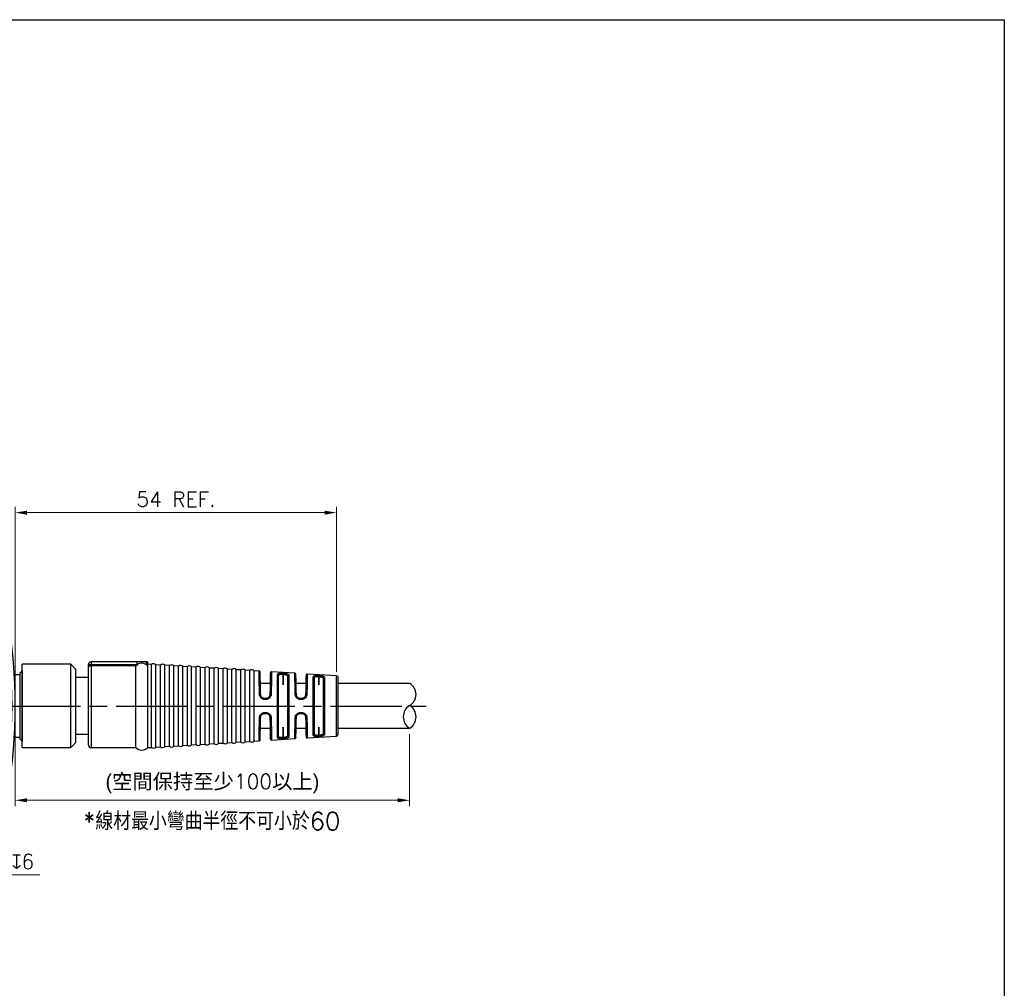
# Model space of a CAD drawing. Header units: millimetres. Extents: x 399 to 6076, y -1991 to 1602.
# Tile 183 of 256: x 3763 to 3928, y 603 to 765. Entities that reach past the tile are written whole.
import ezdxf

# ---------------------------------------------------------------- set-up
doc = ezdxf.new("R2010")
doc.units = ezdxf.units.MM
doc.linetypes.add('AM_ISO08W050', pattern=[18, 12, -1.5, 3, -1.5])
doc.layers.add('AM_5', color=3, linetype='Continuous', lineweight=25)
doc.layers.add('AM_7', color=4, linetype='AM_ISO08W050', lineweight=25)
doc.layers.add('S20', color=7, linetype='Continuous')
doc.styles.add('尺寸標註', font='romans.shx', dxfattribs={"bigfont": 'CHINESET.SHX'})
doc.dimstyles.new('複本 CNS2-1$0', dxfattribs={"dimtxt": 2.5, "dimasz": 2, "dimexe": 1, "dimexo": 1, "dimgap": 1, "dimtad": 1, "dimtoh": 1, "dimdsep": 46, "dimtxsty": '尺寸標註', "dimcen": 0, "dimclrd": 2, "dimclre": 2, "dimclrt": 3, "dimadec": 0, "dimazin": 2, "dimtp": 0.1, "dimtm": 0.1, "dimtfac": 0.71, "dimtmove": 0, "dimatfit": 0, "dimfxl": 0, "dimlwd": 13, "dimlwe": 13, "dimarcsym": 0})
doc.dimstyles.new('複本 CNS2-1$3', dxfattribs={"dimtxt": 2.5, "dimasz": 2, "dimexe": 1, "dimexo": 1, "dimgap": 1, "dimtad": 1, "dimtoh": 1, "dimdsep": 46, "dimtxsty": '尺寸標註', "dimcen": 0, "dimclrd": 2, "dimclre": 2, "dimclrt": 3, "dimadec": 0, "dimazin": 2, "dimtp": 0.1, "dimtm": 0.1, "dimtfac": 0.71, "dimtmove": 0, "dimatfit": 0, "dimfxl": 0, "dimlwd": 13, "dimlwe": 13, "dimarcsym": 0})

# ---------------------------------------------------------------- blocks, each defined once
blk = doc.blocks.new('S20-上視')
at = {"layer": 'S20', "linetype": 'Continuous', "lineweight": 25}
for p, q in [((-42.92, 14.83), (-35.99, 14.95)), ((-35.99, 15.5), (36.01, 15.5)), ((-35.99, 14.8), (-35.99, 15.5)), ((-35.89, 15.7), (-35.89, 15.5)), ((-33.41, 15.7), (-35.89, 15.7)), ((-32.09, 15.7), (-33.41, 15.7)), ((-32.09, 15.5), (-32.09, 15.7)), ((-1.89, 15.7), (-1.89, 15.5)), ((1.91, 15.7), (-1.89, 15.7)), ((1.91, 15.5), (1.91, 15.7)), ((32.11, 15.7), (32.11, 15.5)), ((35.91, 15.7), (32.11, 15.7)), ((35.91, 15.5), (35.91, 15.7)), ((36.01, 14.8), (36.01, 15.5)), ((36.01, 14.95), (39.34, 15.01)), ((-43.58, 13.89), (-43.58, 13.89)), ((-35.99, 14.45), (-42.92, 14.33)), ((-35.99, 8.8), (-35.99, 14.8)), ((-35.99, 14.8), (36.01, 14.8)), ((36.01, 8.8), (36.01, 14.8)), ((39.34, 14.51), (36.01, 14.45)), ((39.87, 14.41), (39.87, 14.41)), ((39.91, 14.11), (39.91, 14.11)), ((-11.99, 12.5), (-11.99, 11.5)), ((-8.99, 11.5), (-8.99, 12.5)), ((-44.65, 9.95), (-44.85, 9.94)), ((-44.5, 10.58), (-44.71, 10.58)), ((-44.4, 10.98), (-44.61, 10.98)), ((-35.99, 8.8), (36.01, 8.8)), ((-35.99, 8.5), (-35.99, 8.8)), ((-35.99, 8.5), (36.01, 8.5)), ((-35.99, -8.5), (-35.99, 8.5)), ((36.01, 8.5), (36.01, 8.8)), ((36.01, -8.5), (36.01, 8.5)), ((40.5, 9.62), (40.5, 9.63)), ((40.53, 9.32), (40.53, 9.33)), ((-45.54, 6.06), (-45.54, 6.06)), ((41.78, 5.25), (40.86, 5.25)), ((42.18, 5.9), (41.78, 5.5)), ((41.78, 5.5), (41.78, -5.5)), ((42.18, 6), (42.18, -6)), ((-45.5, 4.66), (-45.7, 4.66)), ((-45.49, 4.8), (-45.69, 4.8)), ((-45.62, 3.29), (-45.82, 3.29)), ((-45.74, 0.43), (-45.94, 0.43)), ((-45.94, -0.46), (-45.74, -0.46)), ((-45.74, -0.53), (-45.94, -0.53)), ((-45.67, -2.47), (-45.88, -2.46)), ((-45.66, -2.75), (-45.86, -2.75)), ((-45.55, -4.2), (-45.75, -4.2)), ((-45.31, -6.23), (-45.52, -6.23)), ((40.78, -6.48), (40.78, -6.5)), ((40.78, -6.5), (40.78, -6.5)), ((40.86, -5.25), (41.78, -5.25)), ((41.78, -5.5), (42.18, -5.9)), ((-45.17, -7.19), (-45.37, -7.19)), ((40.75, -6.88), (40.75, -6.88)), ((-44.81, -9.19), (-44.81, -9.19)), ((-35.99, -8.5), (36.01, -8.5)), ((-35.99, -8.8), (-35.99, -8.5)), ((-35.99, -8.8), (36.01, -8.8)), ((-35.99, -14.8), (-35.99, -8.8)), ((36.01, -8.8), (36.01, -8.5)), ((36.01, -14.8), (36.01, -8.8)), ((40.5, -9.62), (40.5, -9.62)), ((40.53, -9.32), (40.53, -9.32)), ((-44.62, -10.05), (-44.83, -10.05)), ((-44.62, -10.97), (-44.41, -10.97)), ((-44.4, -10.98), (-44.61, -10.98)), ((-42.92, -14.33), (-35.99, -14.45)), ((-35.99, -14.95), (-42.92, -14.83)), ((-35.99, -14.8), (36.01, -14.8)), ((-35.99, -15.5), (-35.99, -14.8)), ((36.01, -14.45), (39.34, -14.51)), ((36.01, -15.5), (36.01, -14.8)), ((39.87, -14.41), (39.87, -14.4)), ((39.91, -14.11), (39.92, -14.1)), ((-35.99, -15.5), (36.01, -15.5)), ((-35.89, -15.5), (-35.89, -15.7)), ((-35.89, -15.7), (-32.09, -15.7)), ((-32.09, -15.7), (-32.09, -15.5)), ((-1.89, -15.5), (-1.89, -15.7)), ((-1.89, -15.7), (1.91, -15.7)), ((1.91, -15.7), (1.91, -15.5)), ((32.11, -15.5), (32.11, -15.7)), ((32.11, -15.7), (32.94, -15.7)), ((32.94, -15.7), (35.91, -15.7)), ((35.91, -15.7), (35.91, -15.5)), ((39.34, -15.01), (36.01, -14.95))]:
    blk.add_line(p, q, dxfattribs=at)
for centre, radius in [((19.51, 12), 1.65), ((-20.49, -12), 1.65), ((-10.49, -12), 1.5), ((19.51, -12), 1.65)]:
    blk.add_circle(centre, radius, dxfattribs=at)
for centre, radius, start, end in [((39.34, 14.51), 0.5, 35.7173, 91), ((0.01, 0), 45.75, 161.5386, 198.4614), ((0, 0), 45.25, 161.539, 198.4612), ((-42.91, 14.33), 0.5, 91, 141.2495), ((-10.49, 12.5), 1.5, 0, 180), ((-50.5, 0), 91, 350.8264, 9.1737), ((-50.49, 0), 91.5, 350.8262, 9.1738), ((0.01, 0), 45.95, 167.503, 173.9982), ((0.01, 0), 45.95, 166.6888, 167.503), ((0.01, 0), 45.95, 166.1797, 166.6888), ((-10.49, 11.5), 1.5, 180, 0), ((0.01, 0), 45.95, 173.9982, 174.181), ((0.01, 0), 45.95, 175.8948, 179.4623), ((0.01, 0), 45.95, 180.5737, 180.6631), ((0.01, 0), 45.95, 180.6631, 183.0733), ((0.01, 0), 45.95, 183.0733, 183.427), ((0.01, 0), 45.95, 183.427, 185.241), ((0.01, 0), 45.95, 185.241, 187.7871), ((0.01, 0), 45.95, 189.0079, 192.6382), ((-42.91, -14.33), 0.5, 218.7476, 269), ((39.34, -14.51), 0.5, 269, 324.2813)]:
    blk.add_arc(centre, radius, start, end, dxfattribs=at)
for points, knots in [([(-43.39, 14.49), (-43.39, 14.49), (-43.37, 14.54), (-43.33, 14.59), (-43.3, 14.64)], [0, 0, 0, 0, 0.018189, 1, 1, 1, 1]), ([(-43.3, 14.64), (-43.3, 14.6), (-43.28, 14.52), (-43.21, 14.42), (-43.12, 14.36), (-43.02, 14.33), (-42.95, 14.33), (-42.92, 14.33)], [0, 0, 0, 0, 0.282594, 0.505693, 0.687422, 0.869705, 1, 1, 1, 1]), ([(39.34, 14.51), (39.38, 14.51), (39.46, 14.52), (39.58, 14.57), (39.69, 14.66), (39.73, 14.75), (39.75, 14.8), (39.75, 14.8)], [0, 0, 0, 0, 0.199493, 0.398691, 0.649947, 0.993788, 1, 1, 1, 1]), ([(39.75, 14.8), (39.79, 14.73), (39.83, 14.66), (39.84, 14.59), (39.84, 14.59)], [0, 0, 0, 0, 0.985969, 1, 1, 1, 1]), ([(-45.82, 3.29), (-45.81, 3.47), (-45.78, 3.84), (-45.74, 4.3), (-45.72, 4.55), (-45.71, 4.64), (-45.7, 4.66)], [0, 0, 0, 0, 0.301503, 0.604967, 0.908191, 1, 1, 1, 1]), ([(-45.94, -0.45), (-45.94, -0.45), (-45.94, -0.46), (-45.94, -0.37), (-45.94, -0.19), (-45.94, 0.08), (-45.94, 0.3), (-45.94, 0.42), (-45.94, 0.43)], [0, 0, 0, 0, 0.085473, 0.30653, 0.5276, 0.748706, 0.969831, 1, 1, 1, 1]), ([(-45.37, -7.19), (-45.4, -7.01), (-45.46, -6.64), (-45.5, -6.36), (-45.52, -6.22)], [0, 0, 0, 0, 0.50943, 1, 1, 1, 1]), ([(-44.62, -10.96), (-44.62, -10.96), (-44.61, -10.97), (-44.63, -10.88), (-44.68, -10.7), (-44.74, -10.44), (-44.79, -10.21), (-44.82, -10.08), (-44.83, -10.05)], [0, 0, 0, 0, 0.08099, 0.292674, 0.505581, 0.723411, 0.947123, 1, 1, 1, 1]), ([(-43.39, -14.49), (-43.39, -14.49), (-43.37, -14.54), (-43.33, -14.59), (-43.3, -14.64)], [0, 0, 0, 0, 0.018191, 1, 1, 1, 1]), ([(-42.92, -14.33), (-42.96, -14.33), (-43.04, -14.33), (-43.14, -14.37), (-43.23, -14.44), (-43.29, -14.53), (-43.3, -14.61), (-43.3, -14.64)], [0, 0, 0, 0, 0.178805, 0.358158, 0.529881, 0.770249, 1, 1, 1, 1]), ([(39.75, -14.8), (39.75, -14.8), (39.73, -14.75), (39.69, -14.67), (39.58, -14.58), (39.47, -14.52), (39.38, -14.51), (39.34, -14.51)], [0, 0, 0, 0, 0.012248, 0.337726, 0.587687, 0.791528, 1, 1, 1, 1]), ([(39.75, -14.8), (39.79, -14.73), (39.83, -14.66), (39.84, -14.59), (39.84, -14.59)], [0, 0, 0, 0, 0.985969, 1, 1, 1, 1])]:
    blk.add_open_spline(points, degree=3, knots=knots, dxfattribs=at)
blk = doc.blocks.new('*D263')
at = {"layer": 'AM_5', "color": 2, "lineweight": 13}
for p, q in [((3738.5, 641.5), (3737.51, 643.23)), ((3739.49, 639.76), (3741.47, 636.28)), ((3742.46, 634.54), (3749.8, 621.65)), ((3749.8, 621.65), (3766.16, 621.65))]:
    blk.add_line(p, q, dxfattribs=at)
at = {"layer": 'AM_5', "color": 2}
for points in [[(3738.79, 641.66), (3738.21, 641.33), (3739.49, 639.76)], [(3742.75, 634.71), (3742.17, 634.38), (3741.47, 636.28)]]:
    blk.add_solid(points, dxfattribs=at)
at = {"layer": 'Defpoints', "color": 0}
for p in [(3739.49, 639.76), (3741.47, 636.28)]:
    blk.add_point(p, dxfattribs=at)
at = {"layer": 'AM_5', "color": 3, "insert": (3758.48, 623.9), "char_height": 2.5, "attachment_point": 5, "style": '尺寸標註'}
blk.add_mtext('4-M4{\\Famgdt;x}6', dxfattribs=at)
blk = doc.blocks.new('*D265')
at = {"layer": 'AM_5', "color": 2, "lineweight": 13}
for p, q in [((3761.98, 651.02), (3761.98, 683.48)), ((3815.97, 655.77), (3815.97, 683.48)), ((3763.98, 682.48), (3813.97, 682.48))]:
    blk.add_line(p, q, dxfattribs=at)
at = {"layer": 'AM_5', "color": 2}
for points in [[(3763.98, 682.81), (3763.98, 682.14), (3761.98, 682.48)], [(3813.97, 682.81), (3813.97, 682.14), (3815.97, 682.48)]]:
    blk.add_solid(points, dxfattribs=at)
at = {"layer": 'Defpoints', "color": 0}
for p in [(3815.97, 682.48), (3815.97, 654.77), (3761.98, 650.02)]:
    blk.add_point(p, dxfattribs=at)
at = {"layer": 'AM_5', "color": 3, "insert": (3789, 684.73), "char_height": 2.5, "attachment_point": 5, "style": '尺寸標註'}
blk.add_mtext('54 REF.', dxfattribs=at)
blk = doc.blocks.new('*D234')
at = {"layer": 'AM_5', "color": 2, "lineweight": 13}
for p, q in [((3761.98, 649.01), (3761.98, 633.18)), ((3828.25, 645.27), (3828.25, 633.18)), ((3763.98, 634.18), (3826.25, 634.18))]:
    blk.add_line(p, q, dxfattribs=at)
at = {"layer": 'AM_5', "color": 2}
for points in [[(3763.98, 634.51), (3763.98, 633.84), (3761.98, 634.18)], [(3826.25, 634.51), (3826.25, 633.84), (3828.25, 634.18)]]:
    blk.add_solid(points, dxfattribs=at)
at = {"layer": 'Defpoints', "color": 0}
for p in [(3761.98, 650.01), (3828.25, 646.27), (3828.25, 634.18)]:
    blk.add_point(p, dxfattribs=at)
at = {"layer": 'AM_5', "color": 3, "insert": (3795.12, 636.97), "char_height": 2.5, "attachment_point": 5, "style": '尺寸標註'}
blk.add_mtext('{\\fPMingLiU|b0|i0|c136|p18;(空間保持至少}100{\\fPMingLiU|b0|i0|c136|p18;以上)}', dxfattribs=at)
blk = doc.blocks.new('180度接頭-上下視')
at = {"linetype": 'Continuous', "lineweight": 25}
for p, q in [((8.2, 7), (0, 7)), ((0, -7), (0, 7)), ((9, 6.2), (8.2, 7)), ((8.2, -7), (8.2, 7)), ((11.6, 6.91), (11.1, 6.91)), ((11.1, 6.91), (11.1, 6.35)), ((11.6, 7.41), (11.6, 6.91)), ((19.31, 7.41), (11.6, 7.41)), ((11.6, 6.91), (11.6, 6.74)), ((19.31, 6.91), (11.6, 6.91)), ((19.1, 6.74), (11.6, 6.74)), ((11.6, 6.74), (11.6, -7)), ((19.1, 6.74), (19.31, 6.91)), ((19.1, -7), (19.1, 6.74)), ((19.31, 6.91), (19.31, 7.41)), ((20.89, 6.91), (20.89, 7.41)), ((20.89, 7.41), (21.1, 7.41)), ((21.1, 6.74), (20.89, 6.91)), ((21.1, 6.91), (20.89, 6.91)), ((21.1, 6.91), (21.1, 7.41)), ((21.76, 6.96), (21.1, 7)), ((21.1, 6.74), (21.1, 6.91)), ((21.1, -7), (21.1, 6.74)), ((21.76, -6.96), (21.76, 6.96)), ((23.26, 6.87), (22.48, 6.92)), ((22.48, -6.92), (22.48, 6.92)), ((23.26, -6.87), (23.26, 6.87)), ((24.76, 6.78), (23.98, 6.82)), ((23.98, -6.82), (23.98, 6.82)), ((24.76, -6.78), (24.76, 6.78)), ((26.26, 6.68), (25.48, 6.73)), ((25.48, -6.73), (25.48, 6.73)), ((26.26, -6.68), (26.26, 6.68)), ((27.76, 6.59), (26.98, 6.64)), ((26.98, -6.64), (26.98, 6.64)), ((9, 6.2), (9, -6.2)), ((27.76, -6.59), (27.76, 6.59)), ((29.26, 6.5), (28.48, 6.55)), ((28.48, -6.55), (28.48, 6.55)), ((29.26, -6.5), (29.26, 6.5)), ((30.76, 6.41), (29.98, 6.46)), ((29.98, -6.46), (29.98, 6.46)), ((30.76, -6.41), (30.76, 6.41)), ((32.26, 6.32), (31.48, 6.37)), ((31.48, -6.37), (31.48, 6.37)), ((32.26, -6.32), (32.26, 6.32)), ((33.76, 6.23), (32.98, 6.27)), ((32.98, -6.27), (32.98, 6.27)), ((33.76, -6.23), (33.76, 6.23)), ((35.26, 6.13), (34.48, 6.18)), ((34.48, -6.18), (34.48, 6.18)), ((35.26, -6.13), (35.26, 6.13)), ((36.76, 6.04), (35.98, 6.09)), ((35.98, -6.09), (35.98, 6.09)), ((36.76, -6.04), (36.76, 6.04)), ((38.26, 5.95), (37.48, 6)), ((37.48, -6), (37.48, 6)), ((38.26, -5.95), (38.26, 5.95)), ((39.8, 5.86), (38.98, 5.91)), ((38.98, -5.91), (38.98, 5.91)), ((45.81, 5.49), (41.92, 5.73)), ((42.91, -5.29), (42.91, 5.29)), ((43.81, 5.5), (43.8, 5.31)), ((43.9, 5.3), (43.8, 5.31)), ((43.8, 5.31), (43.8, 3.54)), ((43.81, 5.5), (43.91, 5.5)), ((43.91, 5.5), (43.9, 5.3)), ((43.9, 3.54), (43.9, 5.3)), ((44.81, 5.17), (44.81, -5.17)), ((52.82, 5.06), (47.91, 5.36)), ((49.81, 5.13), (49.8, 4.93)), ((49.81, 5.13), (49.91, 5.12)), ((49.91, 5.12), (49.9, 4.93)), ((52.82, -5.06), (52.82, 5.06)), ((11.1, 4.75), (9, 4.75)), ((41.67, 3.75), (40.03, 3.75)), ((47.67, 3.75), (46.03, 3.75)), ((48.91, -4.9), (48.91, 4.9)), ((49.8, 4.93), (49.9, 4.93)), ((49.8, 4.93), (49.8, 3.54)), ((49.9, 3.54), (49.9, 4.93)), ((50.81, 4.77), (50.81, -4.77)), ((65.1, 3.75), (53.1, 3.75)), ((40.93, 1.25), (40.77, 1.25)), ((40.94, 1.09), (40.78, 1.09)), ((46.93, 1.25), (46.77, 1.25)), ((46.94, 1.09), (46.78, 1.09)), ((40.77, -1.25), (40.93, -1.25)), ((40.78, -1.09), (40.94, -1.09)), ((46.77, -1.25), (46.93, -1.25)), ((46.78, -1.09), (46.94, -1.09)), ((9, -4.75), (11.1, -4.75)), ((40.03, -3.75), (41.67, -3.75)), ((43.8, -3.54), (43.8, -5.31)), ((43.9, -5.3), (43.9, -3.54)), ((46.03, -3.75), (47.67, -3.75)), ((49.8, -3.54), (49.8, -4.93)), ((49.81, -5.13), (49.8, -4.93)), ((49.9, -4.93), (49.8, -4.93)), ((49.9, -4.93), (49.9, -3.54)), ((49.91, -5.12), (49.9, -4.93)), ((53.1, -3.75), (65.1, -3.75)), ((8.2, -7), (9, -6.2)), ((26.98, -6.64), (27.76, -6.59)), ((28.48, -6.55), (29.26, -6.5)), ((29.98, -6.46), (30.76, -6.41)), ((31.48, -6.37), (32.26, -6.32)), ((32.98, -6.27), (33.76, -6.23)), ((34.48, -6.18), (35.26, -6.13)), ((35.98, -6.09), (36.76, -6.04)), ((37.48, -6), (38.26, -5.95)), ((38.98, -5.91), (39.8, -5.86)), ((39.8, -5.86), (39.81, -5.82)), ((41.92, -5.73), (45.81, -5.49)), ((43.8, -5.31), (43.9, -5.3)), ((43.81, -5.5), (43.8, -5.31)), ((43.91, -5.5), (43.81, -5.5)), ((43.91, -5.5), (43.9, -5.3)), ((45.81, -5.49), (45.81, -5.46)), ((47.91, -5.36), (52.82, -5.06)), ((49.91, -5.12), (49.81, -5.13)), ((0, -7), (8.2, -7)), ((11.6, -7), (19.1, -7)), ((21.1, -7), (21.76, -6.96)), ((22.48, -6.92), (23.26, -6.87)), ((23.98, -6.82), (24.76, -6.78)), ((25.48, -6.73), (26.26, -6.68))]:
    blk.add_line(p, q, dxfattribs=at)
at = {"linetype": 'Continuous', "lineweight": 25, "flags": 128}
for points in [[(39.99, 5.66), (39.99, 5.7), (39.98, 5.73)], [(46, 5.29), (46, 5.33), (45.99, 5.36)], [(39.88, 2), (39.92, 2), (39.95, 1.99), (39.99, 1.99), (40.02, 1.98), (40.04, 1.97), (40.06, 1.96), (40.07, 1.95), (40.07, 1.94)], [(41.84, 2), (41.8, 2), (41.76, 2), (41.73, 1.99), (41.69, 1.98), (41.67, 1.97), (41.65, 1.96), (41.63, 1.95), (41.63, 1.94)], [(45.88, 2), (45.92, 2), (45.95, 2), (45.99, 1.99), (46.02, 1.98), (46.04, 1.97), (46.06, 1.96), (46.07, 1.95), (46.07, 1.94)], [(47.84, 2.01), (47.8, 2.01), (47.76, 2), (47.73, 2), (47.69, 1.99), (47.67, 1.98), (47.65, 1.96), (47.63, 1.95), (47.63, 1.94)], [(39.88, -2), (39.92, -2), (39.95, -1.99), (39.99, -1.99), (40.02, -1.98), (40.04, -1.97), (40.06, -1.96), (40.07, -1.95), (40.07, -1.94)], [(41.84, -2), (41.8, -2), (41.76, -2), (41.73, -1.99), (41.69, -1.98), (41.67, -1.97), (41.65, -1.96), (41.63, -1.95), (41.63, -1.94)], [(45.88, -2), (45.92, -2), (45.95, -2), (45.99, -1.99), (46.02, -1.98), (46.04, -1.97), (46.06, -1.96), (46.07, -1.95), (46.07, -1.94)], [(47.84, -2.01), (47.8, -2.01), (47.76, -2), (47.73, -2), (47.69, -1.99), (47.67, -1.98), (47.65, -1.96), (47.63, -1.95), (47.63, -1.94)], [(46, -5.29), (46, -5.33), (45.99, -5.36)]]:
    blk.add_lwpolyline(points, dxfattribs=at)
at = {"linetype": 'Continuous', "lineweight": 25}
for centre, radius, start, end in [((11.6, 6.91), 0.5, 90, 180), ((22.1, 6.59), 0.5, 40.927, 132.073), ((23.6, 6.5), 0.5, 40.927, 132.073), ((25.1, 6.4), 0.5, 40.927, 132.073), ((26.6, 6.31), 0.5, 40.927, 132.073), ((28.1, 6.22), 0.5, 40.927, 132.073), ((29.6, 6.13), 0.5, 40.927, 132.073), ((31.1, 6.04), 0.5, 40.927, 132.073), ((32.6, 5.95), 0.5, 40.927, 132.073), ((34.1, 5.85), 0.5, 40.927, 132.073), ((35.6, 5.76), 0.5, 40.927, 132.073), ((37.1, 5.67), 0.5, 40.927, 132.073), ((38.6, 5.58), 0.5, 40.927, 132.073), ((39.79, 5.66), 0.2, 54.3207, 86.5001), ((42.91, 5.1), 0.193, 1.8591, 88.5381), ((44.79, 4.97), 0.194, 84.7117, 177.7248), ((45.8, 5.29), 0.2, 54.7122, 86.5001), ((52.8, 4.76), 0.3, 0, 86.5), ((48.91, 4.7), 0.192, 2.1719, 88.855), ((50.79, 4.58), 0.194, 84.4301, 177.3346), ((40.17, 1.12), 0.617, 356.7011, 11.8903), ((40.33, 1.12), 0.616, 356.7012, 11.8937), ((46.18, 1.12), 0.602, 356.7051, 12.027), ((46.34, 1.12), 0.601, 356.7052, 12.0309), ((40.17, -1.12), 0.617, 348.1097, 3.2989), ((40.33, -1.12), 0.616, 348.1063, 3.2988), ((46.18, -1.12), 0.602, 347.973, 3.2949), ((46.34, -1.12), 0.601, 347.9691, 3.2948), ((48.91, -4.7), 0.192, 271.145, 357.8281), ((50.79, -4.58), 0.194, 182.6654, 275.5699), ((52.8, -4.76), 0.3, 273.5, 0), ((11.6, -6.5), 0.5, 180, 270), ((28.1, -6.22), 0.5, 227.927, 319.073), ((29.6, -6.13), 0.5, 227.927, 319.073), ((31.1, -6.04), 0.5, 227.927, 319.073), ((32.6, -5.95), 0.5, 227.927, 319.073), ((34.1, -5.85), 0.5, 227.927, 319.073), ((35.6, -5.76), 0.5, 227.927, 319.073), ((37.1, -5.67), 0.5, 227.927, 319.073), ((38.6, -5.58), 0.5, 227.927, 319.073), ((39.79, -5.66), 0.2, 273.5, 305.5011), ((39.79, -5.66), 0.2, 334.6135, 358.8), ((42.91, -5.1), 0.193, 271.4619, 358.1409), ((44.79, -4.97), 0.194, 182.2752, 275.2883), ((45.8, -5.29), 0.2, 273.4999, 305.2878), ((20.1, -6), 1.41, 224.9231, 315.0769), ((22.1, -6.59), 0.5, 227.927, 319.073), ((23.6, -6.5), 0.5, 227.927, 319.073), ((25.1, -6.4), 0.5, 227.927, 319.073), ((26.6, -6.31), 0.5, 227.927, 319.073)]:
    blk.add_arc(centre, radius, start, end, dxfattribs=at)
for centre, radius, start, end in [((64.06, 1.92), 2.11, 299.7152, 60.2848), ((66.3, -1.83), 2.27, 122.1174, 237.8826), ((63.9, -1.83), 2.27, 302.1174, 57.8826)]:
    blk.add_arc(centre, radius, start, end)
for points, knots in [([(11.6, 6.74), (11.57, 6.74), (11.5, 6.73), (11.4, 6.71), (11.3, 6.67), (11.2, 6.59), (11.12, 6.49), (11.11, 6.39), (11.1, 6.35)], [0, 0, 0, 0, 0.1139812, 0.2338829, 0.3620749, 0.5005016, 0.7496889, 1, 1, 1, 1]), ([(20.89, 7.41), (20.79, 7.41), (20.58, 7.41), (20.27, 7.41), (19.94, 7.41), (19.63, 7.41), (19.41, 7.41), (19.31, 7.41)], [0, 0, 0, 0, 0.1897796, 0.4016828, 0.5830414, 0.8103479, 1, 1, 1, 1]), ([(20.89, 6.91), (20.76, 6.99), (20.48, 7.15), (20.01, 7.19), (19.6, 7.1), (19.39, 6.97), (19.31, 6.91)], [0, 0, 0, 0, 0.278157, 0.555259, 0.827988, 1, 1, 1, 1]), ([(11.1, 6.35), (11.1, 6.29), (11.1, 6.16), (11.1, 5.86), (11.1, 5.48), (11.1, 5), (11.1, 4.44), (11.1, 3.8), (11.1, 3.1), (11.1, 2.35), (11.1, 1.59), (11.1, 0.82), (11.1, 0.06), (11.1, -0.83), (11.1, -1.84), (11.1, -2.81), (11.1, -3.61), (11.1, -4.26), (11.1, -4.85), (11.1, -5.36), (11.1, -5.79), (11.1, -6.11), (11.1, -6.34), (11.1, -6.47), (11.1, -6.49), (11.1, -6.5)], [0, 0, 0, 0, 0.039212, 0.079473, 0.120694, 0.163411, 0.206547, 0.250016, 0.293509, 0.336646, 0.379339, 0.419679, 0.459725, 0.50004, 0.560361, 0.620654, 0.663371, 0.706507, 0.749976, 0.793469, 0.836606, 0.879299, 0.919639, 0.959685, 1, 1, 1, 1]), ([(39.98, 5.73), (39.96, 5.76), (39.92, 5.83), (39.84, 5.84), (39.8, 5.84)], [0, 0, 0, 0, 0.500411, 1, 1, 1, 1]), ([(39.88, 2), (39.88, 2.3), (39.86, 2.89), (39.85, 3.54), (39.84, 3.99), (39.84, 4.29), (39.83, 4.56), (39.82, 4.91), (39.82, 5.28), (39.81, 5.61), (39.81, 5.79), (39.81, 5.82), (39.81, 5.82)], [0, 0, 0, 0, 0.146746, 0.284559, 0.350158, 0.413516, 0.474632, 0.533504, 0.669511, 0.803381, 0.93511, 1, 1, 1, 1]), ([(40.07, 1.94), (40.06, 2.2), (40.05, 2.72), (40.04, 3.44), (40.03, 4.09), (40.01, 4.65), (40, 5.11), (40, 5.43), (39.99, 5.62), (39.99, 5.65), (39.99, 5.66)], [0, 0, 0, 0, 0.122045, 0.244048, 0.372079, 0.500028, 0.62805, 0.755992, 0.878016, 1, 1, 1, 1]), ([(41.7, 5.53), (41.7, 5.52), (41.7, 5.49), (41.7, 5.26), (41.69, 4.99), (41.69, 4.7), (41.68, 4.36), (41.67, 4), (41.66, 3.6), (41.66, 3.2), (41.65, 2.78), (41.64, 2.37), (41.63, 2.08), (41.63, 1.94)], [0, 0, 0, 0, 0.141514, 0.282952, 0.372292, 0.461071, 0.550344, 0.630699, 0.710638, 0.790926, 0.860717, 0.930242, 1, 1, 1, 1]), ([(41.92, 5.73), (41.89, 5.73), (41.85, 5.72), (41.8, 5.7), (41.77, 5.68), (41.74, 5.64), (41.71, 5.6), (41.71, 5.56), (41.7, 5.53)], [0, 0, 0, 0, 0.238894, 0.367999, 0.5, 0.632001, 0.761106, 1, 1, 1, 1]), ([(41.92, 5.73), (41.92, 5.71), (41.92, 5.69), (41.91, 5.52), (41.91, 5.33), (41.91, 5.16), (41.9, 4.95), (41.9, 4.65), (41.89, 4.22), (41.87, 3.6), (41.86, 2.86), (41.85, 2.29), (41.84, 2)], [0, 0, 0, 0, 0.1219379, 0.2458548, 0.3086021, 0.3718468, 0.4355897, 0.4998313, 0.6126486, 0.7336138, 0.8627299, 1, 1, 1, 1]), ([(42.91, 5.29), (42.92, 5.33), (42.95, 5.42), (43.11, 5.48), (43.29, 5.5), (43.45, 5.51), (43.63, 5.51), (43.75, 5.51), (43.81, 5.5)], [0, 0, 0, 0, 0.250145, 0.49925, 0.624886, 0.749471, 0.874885, 1, 1, 1, 1]), ([(43.1, 5.11), (43.11, 5.15), (43.13, 5.22), (43.26, 5.28), (43.39, 5.31), (43.51, 5.32), (43.65, 5.32), (43.75, 5.31), (43.8, 5.31)], [0, 0, 0, 0, 0.257918, 0.499107, 0.617536, 0.740147, 0.867475, 1, 1, 1, 1]), ([(43.1, 0), (43.1, 0.18), (43.1, 0.54), (43.1, 1.07), (43.1, 1.69), (43.1, 2.38), (43.1, 3.11), (43.1, 3.77), (43.1, 4.33), (43.1, 4.79), (43.1, 5), (43.1, 5.11)], [0, 0, 0, 0, 0.081544, 0.16271, 0.24429, 0.372134, 0.500061, 0.627906, 0.755832, 0.877896, 1, 1, 1, 1]), ([(43.9, 5.3), (43.95, 5.3), (44.04, 5.29), (44.18, 5.27), (44.3, 5.24), (44.44, 5.19), (44.57, 5.11), (44.59, 5.03), (44.6, 4.98)], [0, 0, 0, 0, 0.12661, 0.252143, 0.37693, 0.501308, 0.738219, 1, 1, 1, 1]), ([(43.91, 5.5), (43.97, 5.49), (44.1, 5.48), (44.27, 5.46), (44.43, 5.43), (44.61, 5.38), (44.78, 5.3), (44.8, 5.21), (44.81, 5.17)], [0, 0, 0, 0, 0.1252117, 0.2509824, 0.3753863, 0.5012399, 0.7504166, 1, 1, 1, 1]), ([(44.6, 4.98), (44.6, 4.88), (44.6, 4.67), (44.6, 4.21), (44.6, 3.67), (44.6, 3.03), (44.6, 2.32), (44.6, 1.56), (44.6, 0.78), (44.6, 0.26), (44.6, 0)], [0, 0, 0, 0, 0.12216, 0.244279, 0.372182, 0.5, 0.627903, 0.755722, 0.877882, 1, 1, 1, 1]), ([(45.88, 2), (45.88, 2.28), (45.87, 2.81), (45.85, 3.4), (45.85, 3.81), (45.84, 4.08), (45.84, 4.32), (45.83, 4.63), (45.82, 4.97), (45.82, 5.27), (45.81, 5.45), (45.81, 5.48), (45.81, 5.49)], [0, 0, 0, 0, 0.13696, 0.266036, 0.327656, 0.387298, 0.444961, 0.500645, 0.628372, 0.754175, 0.878052, 1, 1, 1, 1]), ([(45.99, 5.36), (45.96, 5.4), (45.92, 5.46), (45.85, 5.47), (45.81, 5.47)], [0, 0, 0, 0, 0.500728, 1, 1, 1, 1]), ([(46.07, 1.94), (46.07, 2.17), (46.06, 2.64), (46.04, 3.29), (46.03, 3.88), (46.02, 4.39), (46.01, 4.8), (46, 5.08), (46, 5.26), (46, 5.28), (46, 5.29)], [0, 0, 0, 0, 0.122172, 0.244299, 0.372207, 0.500028, 0.627928, 0.755741, 0.877892, 1, 1, 1, 1]), ([(47.7, 5.16), (47.7, 5.15), (47.7, 5.12), (47.69, 4.93), (47.69, 4.68), (47.68, 4.43), (47.68, 4.13), (47.67, 3.8), (47.66, 3.45), (47.65, 3.08), (47.65, 2.71), (47.64, 2.33), (47.63, 2.07), (47.63, 1.94)], [0, 0, 0, 0, 0.140701, 0.281318, 0.370404, 0.458953, 0.547964, 0.62851, 0.708652, 0.789125, 0.859516, 0.929644, 1, 1, 1, 1]), ([(47.91, 5.36), (47.88, 5.36), (47.84, 5.36), (47.79, 5.33), (47.76, 5.31), (47.73, 5.28), (47.71, 5.23), (47.7, 5.19), (47.7, 5.16)], [0, 0, 0, 0, 0.238894, 0.367999, 0.5, 0.632001, 0.761106, 1, 1, 1, 1]), ([(47.91, 5.36), (47.91, 5.35), (47.91, 5.33), (47.91, 5.18), (47.9, 4.94), (47.89, 4.57), (47.88, 4.1), (47.87, 3.5), (47.86, 2.81), (47.85, 2.28), (47.84, 2.01)], [0, 0, 0, 0, 0.110117, 0.22448, 0.343091, 0.465954, 0.593072, 0.72445, 0.860091, 1, 1, 1, 1]), ([(48.91, 4.9), (48.92, 4.94), (48.95, 5.03), (49.11, 5.09), (49.29, 5.12), (49.45, 5.14), (49.63, 5.14), (49.75, 5.13), (49.81, 5.13)], [0, 0, 0, 0, 0.250144, 0.499271, 0.624965, 0.749479, 0.874905, 1, 1, 1, 1]), ([(49.91, 5.12), (49.97, 5.12), (50.1, 5.11), (50.27, 5.08), (50.43, 5.05), (50.61, 5), (50.78, 4.91), (50.8, 4.82), (50.81, 4.77)], [0, 0, 0, 0, 0.125179, 0.250972, 0.375309, 0.501246, 0.750403, 1, 1, 1, 1]), ([(49.1, 4.71), (49.11, 4.75), (49.13, 4.84), (49.26, 4.9), (49.39, 4.93), (49.51, 4.94), (49.65, 4.94), (49.75, 4.94), (49.8, 4.93)], [0, 0, 0, 0, 0.258549, 0.499128, 0.617807, 0.740444, 0.867657, 1, 1, 1, 1]), ([(49.1, 0), (49.1, 0.24), (49.1, 0.73), (49.1, 1.46), (49.1, 2.17), (49.1, 2.84), (49.1, 3.45), (49.1, 3.97), (49.1, 4.4), (49.1, 4.61), (49.1, 4.71)], [0, 0, 0, 0, 0.12221, 0.244465, 0.372187, 0.5, 0.627722, 0.755534, 0.877745, 1, 1, 1, 1]), ([(49.9, 4.93), (49.95, 4.92), (50.05, 4.91), (50.18, 4.89), (50.31, 4.86), (50.44, 4.81), (50.57, 4.72), (50.59, 4.63), (50.6, 4.59)], [0, 0, 0, 0, 0.126743, 0.25228, 0.377005, 0.501316, 0.738277, 1, 1, 1, 1]), ([(50.6, 4.59), (50.6, 4.48), (50.6, 4.28), (50.6, 3.86), (50.6, 3.35), (50.6, 2.76), (50.6, 2.11), (50.6, 1.42), (50.6, 0.71), (50.6, 0.24), (50.6, 0)], [0, 0, 0, 0, 0.1223022, 0.2445582, 0.3723241, 0.5000004, 0.6277664, 0.7554427, 0.8777445, 1, 1, 1, 1]), ([(53.1, -4.76), (53.1, -4.74), (53.1, -4.71), (53.1, -4.49), (53.1, -4.23), (53.1, -3.99), (53.1, -3.7), (53.1, -3.26), (53.1, -2.75), (53.1, -2.19), (53.1, -1.72), (53.1, -1.19), (53.1, -0.6), (53.1, 0.1), (53.1, 0.9), (53.1, 1.63), (53.1, 2.19), (53.1, 2.61), (53.1, 3.01), (53.1, 3.49), (53.1, 3.91), (53.1, 4.23), (53.1, 4.45), (53.1, 4.62), (53.1, 4.74), (53.1, 4.75), (53.1, 4.76)], [0, 0, 0, 0, 0.0599721, 0.1199267, 0.152119, 0.1842761, 0.2171534, 0.2499947, 0.3156254, 0.3478177, 0.3799748, 0.4201058, 0.4599007, 0.5000004, 0.5599813, 0.6199267, 0.652119, 0.6842761, 0.7171534, 0.7499947, 0.8156254, 0.8478177, 0.8799748, 0.9200977, 0.9598926, 1, 1, 1, 1]), ([(40.78, 1.09), (40.72, 1.09), (40.6, 1.1), (40.43, 1.16), (40.27, 1.24), (40.09, 1.4), (39.92, 1.66), (39.9, 1.89), (39.88, 2)], [0, 0, 0, 0, 0.12538, 0.251104, 0.375672, 0.501341, 0.75042, 1, 1, 1, 1]), ([(40.77, 1.25), (40.72, 1.25), (40.62, 1.26), (40.49, 1.3), (40.37, 1.37), (40.23, 1.49), (40.1, 1.68), (40.08, 1.85), (40.07, 1.94)], [0, 0, 0, 0, 0.132681, 0.260192, 0.382965, 0.501485, 0.743319, 1, 1, 1, 1]), ([(41.63, 1.94), (41.62, 1.85), (41.6, 1.67), (41.44, 1.45), (41.25, 1.32), (41.07, 1.26), (40.98, 1.25), (40.93, 1.25)], [0, 0, 0, 0, 0.26153, 0.499888, 0.74795, 0.873479, 1, 1, 1, 1]), ([(41.84, 2), (41.83, 1.89), (41.8, 1.66), (41.6, 1.35), (41.35, 1.18), (41.12, 1.1), (41, 1.09), (40.94, 1.09)], [0, 0, 0, 0, 0.250528, 0.499998, 0.749264, 0.874856, 1, 1, 1, 1]), ([(46.78, 1.09), (46.72, 1.09), (46.6, 1.1), (46.43, 1.16), (46.27, 1.25), (46.09, 1.41), (45.92, 1.66), (45.9, 1.89), (45.88, 2)], [0, 0, 0, 0, 0.125365, 0.251103, 0.375616, 0.501344, 0.750404, 1, 1, 1, 1]), ([(46.77, 1.25), (46.72, 1.25), (46.62, 1.26), (46.49, 1.3), (46.37, 1.37), (46.23, 1.49), (46.1, 1.68), (46.08, 1.85), (46.07, 1.94)], [0, 0, 0, 0, 0.132515, 0.259927, 0.382734, 0.501493, 0.742752, 1, 1, 1, 1]), ([(47.63, 1.94), (47.62, 1.85), (47.6, 1.68), (47.44, 1.45), (47.25, 1.32), (47.07, 1.26), (46.98, 1.25), (46.93, 1.25)], [0, 0, 0, 0, 0.261494, 0.499927, 0.74781, 0.873345, 1, 1, 1, 1]), ([(47.84, 2.01), (47.83, 1.89), (47.8, 1.66), (47.64, 1.41), (47.46, 1.25), (47.3, 1.16), (47.12, 1.1), (47, 1.09), (46.94, 1.09)], [0, 0, 0, 0, 0.250236, 0.499395, 0.625166, 0.749599, 0.875047, 1, 1, 1, 1]), ([(43.1, -5.11), (43.1, -5.04), (43.1, -4.9), (43.1, -4.64), (43.1, -4.27), (43.1, -3.77), (43.1, -3.11), (43.1, -2.38), (43.1, -1.6), (43.1, -0.81), (43.1, -0.27), (43.1, 0)], [0, 0, 0, 0, 0.0815438, 0.16271, 0.2442897, 0.3721344, 0.500061, 0.6279056, 0.7558323, 0.8778959, 1, 1, 1, 1]), ([(44.6, 0), (44.6, -0.26), (44.6, -0.78), (44.6, -1.56), (44.6, -2.32), (44.6, -3.03), (44.6, -3.67), (44.6, -4.21), (44.6, -4.67), (44.6, -4.88), (44.6, -4.98)], [0, 0, 0, 0, 0.1221604, 0.2442791, 0.3721821, 0.5000005, 0.6279034, 0.7557218, 0.8778818, 1, 1, 1, 1]), ([(49.1, -4.71), (49.1, -4.61), (49.1, -4.4), (49.1, -3.97), (49.1, -3.45), (49.1, -2.84), (49.1, -2.17), (49.1, -1.46), (49.1, -0.73), (49.1, -0.24), (49.1, 0)], [0, 0, 0, 0, 0.12221, 0.244465, 0.372187, 0.5, 0.627722, 0.755534, 0.877745, 1, 1, 1, 1]), ([(50.6, 0), (50.6, -0.24), (50.6, -0.71), (50.6, -1.42), (50.6, -2.11), (50.6, -2.76), (50.6, -3.35), (50.6, -3.86), (50.6, -4.28), (50.6, -4.48), (50.6, -4.59)], [0, 0, 0, 0, 0.122302, 0.244558, 0.372324, 0.5, 0.627766, 0.755443, 0.877744, 1, 1, 1, 1]), ([(39.88, -2), (39.9, -1.89), (39.92, -1.66), (40.09, -1.4), (40.27, -1.24), (40.43, -1.16), (40.6, -1.1), (40.72, -1.09), (40.78, -1.09)], [0, 0, 0, 0, 0.2501954, 0.4992811, 0.6248711, 0.7494993, 0.8748861, 1, 1, 1, 1]), ([(40.07, -1.94), (40.08, -1.85), (40.1, -1.68), (40.23, -1.49), (40.37, -1.37), (40.49, -1.3), (40.63, -1.26), (40.72, -1.25), (40.77, -1.25)], [0, 0, 0, 0, 0.256975, 0.49914, 0.6175, 0.740116, 0.867472, 1, 1, 1, 1]), ([(40.93, -1.25), (40.98, -1.25), (41.07, -1.26), (41.25, -1.32), (41.44, -1.45), (41.6, -1.67), (41.62, -1.85), (41.63, -1.94)], [0, 0, 0, 0, 0.12665, 0.252316, 0.500674, 0.738737, 1, 1, 1, 1]), ([(40.94, -1.09), (41, -1.09), (41.12, -1.1), (41.35, -1.18), (41.6, -1.35), (41.8, -1.66), (41.83, -1.89), (41.84, -2)], [0, 0, 0, 0, 0.125367, 0.251256, 0.500577, 0.750103, 1, 1, 1, 1]), ([(45.88, -2), (45.9, -1.89), (45.92, -1.66), (46.09, -1.41), (46.27, -1.25), (46.43, -1.16), (46.6, -1.1), (46.72, -1.09), (46.78, -1.09)], [0, 0, 0, 0, 0.250208, 0.499305, 0.624944, 0.749507, 0.874905, 1, 1, 1, 1]), ([(46.07, -1.94), (46.08, -1.85), (46.1, -1.68), (46.23, -1.49), (46.37, -1.37), (46.49, -1.3), (46.62, -1.26), (46.72, -1.25), (46.77, -1.25)], [0, 0, 0, 0, 0.257557, 0.499161, 0.617751, 0.740395, 0.867646, 1, 1, 1, 1]), ([(46.93, -1.25), (46.98, -1.25), (47.07, -1.26), (47.25, -1.32), (47.44, -1.45), (47.6, -1.68), (47.62, -1.85), (47.63, -1.94)], [0, 0, 0, 0, 0.1267953, 0.2524769, 0.5006762, 0.7387951, 1, 1, 1, 1]), ([(46.94, -1.09), (47, -1.09), (47.13, -1.1), (47.3, -1.16), (47.46, -1.25), (47.64, -1.41), (47.8, -1.66), (47.83, -1.89), (47.84, -2.01)], [0, 0, 0, 0, 0.125179, 0.250926, 0.375331, 0.501218, 0.750409, 1, 1, 1, 1]), ([(39.81, -5.82), (39.81, -5.82), (39.81, -5.79), (39.81, -5.65), (39.81, -5.45), (39.82, -5.27), (39.82, -5.05), (39.83, -4.74), (39.84, -4.29), (39.85, -3.66), (39.86, -2.89), (39.88, -2.3), (39.88, -2)], [0, 0, 0, 0, 0.065039, 0.196914, 0.263705, 0.331033, 0.398898, 0.467299, 0.587083, 0.715801, 0.853443, 1, 1, 1, 1]), ([(39.99, -5.66), (39.99, -5.65), (39.99, -5.62), (40, -5.43), (40, -5.11), (40.01, -4.65), (40.03, -4.09), (40.04, -3.44), (40.05, -2.72), (40.06, -2.2), (40.07, -1.94)], [0, 0, 0, 0, 0.122023, 0.244009, 0.372027, 0.499972, 0.627999, 0.755952, 0.877993, 1, 1, 1, 1]), ([(41.63, -1.94), (41.63, -2.15), (41.64, -2.58), (41.65, -3.14), (41.66, -3.6), (41.67, -4), (41.68, -4.36), (41.69, -4.7), (41.69, -4.99), (41.7, -5.22), (41.7, -5.4), (41.7, -5.51), (41.7, -5.52), (41.7, -5.53)], [0, 0, 0, 0, 0.1045074, 0.2089727, 0.2893214, 0.3692507, 0.4495258, 0.5388587, 0.6276283, 0.7168873, 0.8115022, 0.9054557, 1, 1, 1, 1]), ([(41.84, -2), (41.85, -2.29), (41.86, -2.86), (41.87, -3.49), (41.88, -3.93), (41.89, -4.22), (41.89, -4.48), (41.9, -4.81), (41.91, -5.17), (41.91, -5.49), (41.92, -5.69), (41.92, -5.71), (41.92, -5.73)], [0, 0, 0, 0, 0.137437, 0.266712, 0.328332, 0.387909, 0.445443, 0.500935, 0.628661, 0.754411, 0.878189, 1, 1, 1, 1]), ([(45.81, -5.46), (45.81, -5.45), (45.81, -5.43), (45.82, -5.3), (45.82, -5.12), (45.82, -4.96), (45.83, -4.76), (45.83, -4.48), (45.84, -4.08), (45.85, -3.5), (45.87, -2.81), (45.88, -2.28), (45.88, -2)], [0, 0, 0, 0, 0.065101, 0.197168, 0.264027, 0.331406, 0.399303, 0.467719, 0.588172, 0.717042, 0.854321, 1, 1, 1, 1]), ([(46, -5.29), (46, -5.28), (46, -5.26), (46, -5.08), (46.01, -4.8), (46.02, -4.39), (46.03, -3.88), (46.04, -3.29), (46.06, -2.64), (46.07, -2.17), (46.07, -1.94)], [0, 0, 0, 0, 0.12215, 0.24426, 0.372157, 0.499973, 0.627878, 0.755702, 0.87787, 1, 1, 1, 1]), ([(47.63, -1.94), (47.63, -2.13), (47.64, -2.53), (47.65, -3.03), (47.66, -3.45), (47.67, -3.8), (47.68, -4.13), (47.68, -4.43), (47.69, -4.68), (47.69, -4.93), (47.7, -5.12), (47.7, -5.15), (47.7, -5.16)], [0, 0, 0, 0, 0.105429, 0.210815, 0.29137, 0.371518, 0.451994, 0.54109, 0.629647, 0.718661, 0.859375, 1, 1, 1, 1]), ([(47.84, -2.01), (47.85, -2.28), (47.86, -2.81), (47.87, -3.5), (47.88, -4.1), (47.89, -4.57), (47.9, -4.94), (47.91, -5.18), (47.91, -5.33), (47.91, -5.35), (47.91, -5.36)], [0, 0, 0, 0, 0.139909, 0.27555, 0.406928, 0.534046, 0.656909, 0.77552, 0.889883, 1, 1, 1, 1]), ([(49.81, -5.13), (49.75, -5.13), (49.63, -5.14), (49.45, -5.14), (49.29, -5.12), (49.11, -5.09), (48.95, -5.03), (48.92, -4.94), (48.91, -4.9)], [0, 0, 0, 0, 0.12536, 0.251122, 0.37558, 0.501357, 0.750384, 1, 1, 1, 1]), ([(49.8, -4.93), (49.75, -4.94), (49.65, -4.94), (49.51, -4.94), (49.39, -4.93), (49.26, -4.9), (49.13, -4.84), (49.11, -4.75), (49.1, -4.71)], [0, 0, 0, 0, 0.132499, 0.259868, 0.382664, 0.501508, 0.741753, 1, 1, 1, 1]), ([(50.6, -4.59), (50.59, -4.63), (50.57, -4.72), (50.44, -4.81), (50.31, -4.86), (50.18, -4.89), (50.05, -4.91), (49.95, -4.92), (49.9, -4.93)], [0, 0, 0, 0, 0.262028, 0.499314, 0.623455, 0.748019, 0.873404, 1, 1, 1, 1]), ([(50.81, -4.77), (50.8, -4.82), (50.78, -4.91), (50.61, -5), (50.43, -5.05), (50.27, -5.08), (50.1, -5.11), (49.97, -5.12), (49.91, -5.12)], [0, 0, 0, 0, 0.25023, 0.499393, 0.625218, 0.749587, 0.875063, 1, 1, 1, 1]), ([(39.8, -5.84), (39.84, -5.84), (39.92, -5.83), (39.96, -5.76), (39.98, -5.73)], [0, 0, 0, 0, 0.499589, 1, 1, 1, 1]), ([(41.7, -5.53), (41.71, -5.56), (41.71, -5.6), (41.74, -5.64), (41.77, -5.68), (41.8, -5.7), (41.85, -5.72), (41.89, -5.73), (41.92, -5.73)], [0, 0, 0, 0, 0.238894, 0.367999, 0.5, 0.632001, 0.761106, 1, 1, 1, 1]), ([(43.81, -5.5), (43.75, -5.51), (43.63, -5.51), (43.45, -5.51), (43.29, -5.5), (43.11, -5.48), (42.95, -5.42), (42.92, -5.33), (42.91, -5.29)], [0, 0, 0, 0, 0.125377, 0.251122, 0.375644, 0.501354, 0.750401, 1, 1, 1, 1]), ([(43.8, -5.31), (43.75, -5.31), (43.65, -5.32), (43.51, -5.32), (43.39, -5.31), (43.26, -5.28), (43.13, -5.22), (43.11, -5.15), (43.1, -5.11)], [0, 0, 0, 0, 0.132674, 0.260152, 0.382915, 0.5015, 0.742368, 1, 1, 1, 1]), ([(44.6, -4.98), (44.59, -5.03), (44.57, -5.11), (44.44, -5.19), (44.3, -5.24), (44.18, -5.27), (44.04, -5.29), (43.95, -5.3), (43.9, -5.3)], [0, 0, 0, 0, 0.262062, 0.499278, 0.623496, 0.748133, 0.873525, 1, 1, 1, 1]), ([(44.81, -5.17), (44.8, -5.21), (44.78, -5.3), (44.61, -5.38), (44.43, -5.43), (44.27, -5.46), (44.1, -5.48), (43.97, -5.49), (43.91, -5.5)], [0, 0, 0, 0, 0.250209, 0.499357, 0.625115, 0.74957, 0.875027, 1, 1, 1, 1]), ([(45.81, -5.47), (45.85, -5.47), (45.92, -5.46), (45.96, -5.4), (45.99, -5.36)], [0, 0, 0, 0, 0.499272, 1, 1, 1, 1]), ([(47.7, -5.16), (47.7, -5.19), (47.71, -5.23), (47.73, -5.28), (47.76, -5.31), (47.79, -5.33), (47.84, -5.36), (47.88, -5.36), (47.91, -5.36)], [0, 0, 0, 0, 0.238894, 0.367999, 0.5, 0.632001, 0.761106, 1, 1, 1, 1])]:
    blk.add_open_spline(points, degree=3, knots=knots, dxfattribs=at)

msp = doc.modelspace()

# ---------------------------------------------------------------- linework, layer by layer
msp.add_lwpolyline([(3572.864, 441.822), (3572.864, 765.255), (3928.137, 765.255), (3928.137, 441.822)])
msp.add_lwpolyline([(3572.864, 765.255), (3928.137, 765.255), (3928.137, 272.102), (3572.864, 272.102)], close=True)
at = {"layer": 'AM_7'}
msp.add_line((3670.95, 650.02), (3831.025, 649.994), dxfattribs=at)

# ---------------------------------------------------------------- block references
msp.add_blockref('180度接頭-上下視', (3763.151, 650.02))
at = {"layer": 'S20'}
msp.add_blockref('S20-上視', (3720.972, 650.02), dxfattribs=at)

# ---------------------------------------------------------------- texts
at = {"color": 1, "insert": (3795.003, 630.676), "char_height": 3, "attachment_point": 5, "style": '尺寸標註'}
msp.add_mtext('*線材最小彎曲半徑不可小於60', dxfattribs=at)

# ---------------------------------------------------------------- dimensions: what is measured, and where the dimension line sits
at = {"layer": 'AM_5'}
dim = msp.add_linear_dim(base=(3815.969, 682.476), p1=(3761.981, 650.02), p2=(3815.969, 654.773), text='<> REF.', dimstyle='複本 CNS2-1$0', override={"dimdec": 1, "dimtix": 1}, dxfattribs=at)
dim.commit()
dim.dimension.update_dxf_attribs({"geometry": '*D265', "text_midpoint": (3789.003, 682.476), "dimtype": 160})
dim = msp.add_linear_dim(base=(3828.251, 634.176), p1=(3761.981, 650.005), p2=(3828.251, 646.27), angle=0, text='{\\fPMingLiU|b0|i0|c136|p18;(空間保持至少}100{\\fPMingLiU|b0|i0|c136|p18;以上)}', dimstyle='複本 CNS2-1$0', override={"dimdec": 1, "dimtix": 1}, dxfattribs=at)
dim.commit()
dim.dimension.update_dxf_attribs({"geometry": '*D234', "text_midpoint": (3795.116, 636.971)})
dim = msp.add_diameter_dim_2p(p1=(3739.491, 639.757), p2=(3741.471, 636.282), text='4-M4{\\Famgdt;x}6', dimstyle='複本 CNS2-1$3', override={"dimdec": 1}, dxfattribs=at)
dim.commit()
dim.dimension.update_dxf_attribs({"geometry": '*D263', "text_midpoint": (3758.483, 621.653), "dimtype": 163})

doc.saveas('drawing.dxf')
